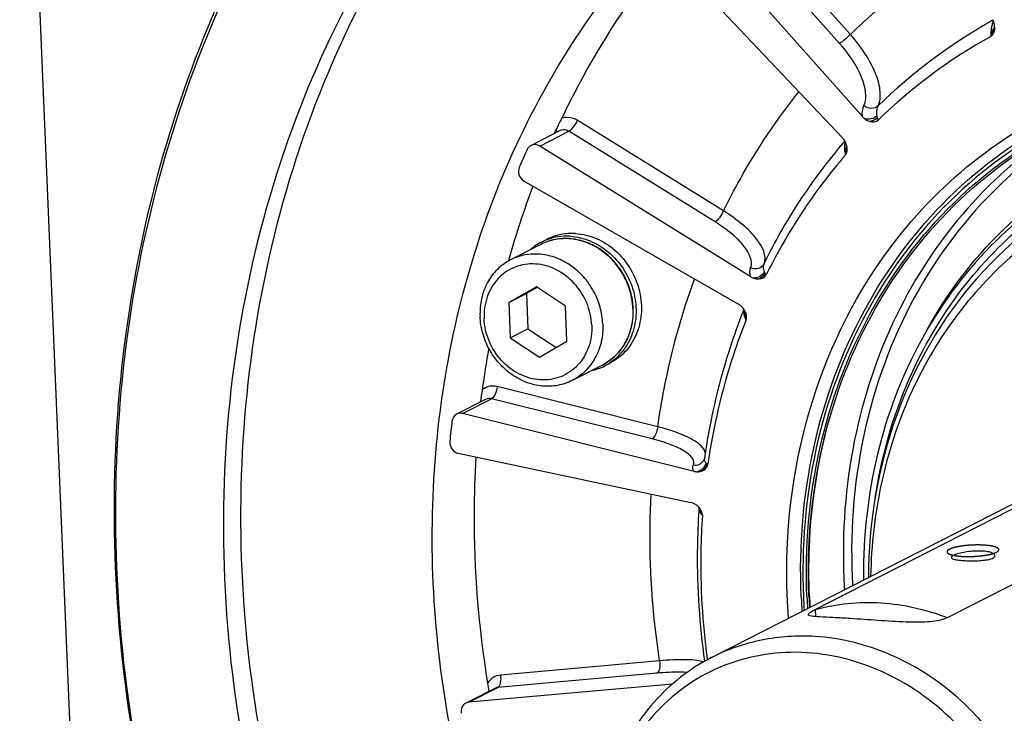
# Model space of a CAD drawing. Header units: millimetres. Extents: x 0 to 420, y 0 to 297.
# Tile 7 of 56: x 176 to 185, y 38 to 45. Entities that reach past the tile are written whole.
import ezdxf

# ---------------------------------------------------------------- set-up
doc = ezdxf.new("R2010")
doc.units = ezdxf.units.MM
doc.header["$LTSCALE"] = 23.1
doc.layers.add('COMPONENTS', color=7, linetype='CONTINUOUS')

msp = doc.modelspace()

# ---------------------------------------------------------------- linework, layer by layer
at = {"layer": 'COMPONENTS', "color": 7, "linetype": 'CONTINUOUS'}
for p, q in [((175.9111, 49.49438), (176.73564, 29.74592)), ((183.88359, 44.62874), (182.7547, 45.89803)), ((183.77909, 44.54356), (182.6502, 45.81284)), ((183.9994, 43.84103), (182.37193, 45.67089)), ((182.12723, 45.41105), (183.80746, 43.63723)), ((182.66596, 42.93569), (181.26212, 43.80553)), ((181.09665, 43.70622), (180.81838, 43.56427)), ((180.90276, 43.55863), (181.18103, 43.70058)), ((182.58487, 42.83074), (181.18103, 43.70058)), ((183.81581, 43.58728), (183.82303, 43.59573)), ((183.82303, 43.59573), (183.83135, 43.60541)), ((182.9266, 42.30463), (180.90276, 43.55863)), ((180.75276, 43.22137), (182.80895, 42.0401)), ((180.91863, 42.63639), (180.97007, 42.66263)), ((180.91223, 42.61405), (180.62279, 42.4664)), ((180.60634, 42.47137), (180.60227, 42.4568)), ((185.09612, 42.2859), (185.09441, 42.28395)), ((180.87032, 42.20792), (180.60561, 42.05593)), ((180.87903, 42.20211), (180.77426, 42.14196)), ((181.14913, 42.02216), (180.87032, 42.20792)), ((180.60561, 42.05593), (180.77426, 42.14196)), ((180.60561, 42.05593), (180.61971, 41.71819)), ((180.77426, 42.14196), (180.78836, 41.80422)), ((181.16323, 41.68442), (181.14913, 42.02216)), ((182.85953, 41.98758), (182.85735, 41.98208)), ((182.86129, 41.99203), (182.85953, 41.98758)), ((180.61971, 41.71819), (180.78836, 41.80422)), ((180.78836, 41.80422), (181.05846, 41.62426)), ((180.61971, 41.71819), (180.89852, 41.53243)), ((180.89852, 41.53243), (181.16323, 41.68442)), ((181.50296, 41.45601), (181.21351, 41.30836)), ((181.52481, 41.44807), (181.57624, 41.47431)), ((182.03501, 40.86426), (180.49364, 41.24951)), ((180.38259, 41.12701), (180.10432, 40.98506)), ((180.16148, 40.99102), (180.43975, 41.13296)), ((181.98112, 40.74771), (180.43975, 41.13296)), ((182.3836, 40.43562), (180.16148, 40.99102)), ((182.55143, 38.64879), (187.15977, 40.99954)), ((183.54688, 39.11109), (186.75121, 40.74564)), ((184.81508, 39.03228), (188.01941, 40.66684)), ((180.12088, 40.60935), (182.35175, 40.13626)), ((182.47868, 40.54772), (182.47856, 40.54744)), ((182.48231, 40.56037), (182.48231, 40.56042)), ((182.43034, 40.07199), (182.43033, 40.07174)), ((182.43046, 40.07583), (182.43034, 40.07198)), ((183.41147, 39.23447), (183.41113, 39.24229)), ((183.48586, 39.2337), (183.48538, 39.24569)), ((183.49098, 39.23405), (183.49048, 39.24578)), ((183.54688, 39.11109), (183.54979, 39.04151)), ((182.05248, 38.61722), (180.52446, 38.48017)), ((182.50868, 38.64324), (182.5108, 38.62749)), ((182.02696, 38.49838), (180.49894, 38.36133)), ((182.17547, 38.39471), (180.22067, 38.21938)), ((180.47014, 38.35308), (180.21806, 38.22449)), ((180.22067, 38.21938), (180.49894, 38.36133))]:
    msp.add_line(p, q, dxfattribs=at)
for points in [[(182.4823, 40.56035), (182.48187, 40.5578), (182.48088, 40.55372), (182.47963, 40.55), (182.47856, 40.54744)], [(182.42645, 40.0951), (182.42726, 40.09331), (182.4288, 40.08858), (182.42997, 40.08267), (182.43046, 40.07583)]]:
    msp.add_lwpolyline(points, dxfattribs=at)
for centre, radius, start, end in [((187.95786, 40.46987), 5.82202, 121.594491, 134.411271), ((187.78951, 40.2148), 5.2112, 119.427297, 134.296171), ((187.74985, 40.27599), 5.13842, 119.124153, 119.377281), ((185.48027, 44.66292), 0.24454, 161.508409, 165.845865), ((185.44905, 44.67338), 0.21161, 156.754906, 161.513084), ((185.08832, 44.68762), 0.18165, 17.87399, 27.43298), ((185.10494, 44.69293), 0.1642, 14.321215, 17.89073), ((187.71394, 40.14709), 5.10836, 119.085001, 134.22324), ((184.63194, 44.69719), 0.60325, 354.673897, 356.64766), ((185.60897, 44.63996), 0.37545, 173.360667, 176.648271), ((184.12914, 43.95644), 0.17364, 221.65578, 231.504491), ((188.53121, 40.28383), 8.22398, 155.371266, 155.629552), ((181.70056, 43.41524), 0.70976, 154.821529, 155.36734), ((183.67737, 43.51428), 0.179, 33.729664, 43.382977), ((183.688, 43.52122), 0.1663, 26.739083, 33.772569), ((183.69081, 43.5226), 0.16317, 19.732772, 26.7519), ((183.69846, 43.5253), 0.15506, 12.40674, 19.749467), ((188.24184, 40.10547), 8.20669, 155.372143, 156.675018), ((184.04072, 43.55322), 0.21407, 179.823096, 184.504822), ((184.07724, 43.55607), 0.25069, 184.498258, 188.728374), ((183.13912, 43.41224), 0.69839, 7.219471, 8.712084), ((188.86708, 40.15765), 8.57865, 159.41789, 164.353132), ((181.15609, 42.1716), 0.52194, 117.060816, 131.65933), ((181.15429, 42.17432), 0.5187, 110.672548, 117.021329), ((183.00964, 42.43858), 0.1576, 238.204336, 248.709731), ((181.11344, 41.96992), 0.68355, 2.390875, 2.647603), ((181.11927, 41.97332), 0.68085, 2.11866, 2.390846), ((188.51221, 39.74978), 6.07952, 158.457961, 159.193501), ((182.73068, 41.90155), 0.15899, 42.689519, 49.936476), ((182.72996, 41.90082), 0.16001, 32.027947, 42.707253), ((182.73395, 41.90338), 0.15527, 28.314137, 32.006802), ((182.23335, 41.66594), 0.68513, 20.847084, 22.10447), ((189.38973, 40.03436), 9.11609, 169.992941, 172.533569), ((181.28792, 41.91316), 0.52194, 282.394759, 296.991128), ((181.28907, 41.91011), 0.5187, 297.030707, 303.38043), ((189.22449, 39.84535), 9.22726, 173.325407, 174.530352), ((182.39573, 40.58498), 0.09092, 328.576103, 335.620345), ((182.52319, 40.55454), 0.0413, 171.88687, 178.982309), ((182.41763, 40.57166), 0.14023, 255.95602, 267.31045), ((182.3218, 39.99359), 0.14572, 55.541929, 67.003476), ((182.31996, 39.99072), 0.14912, 44.321043, 55.5762), ((189.17911, 39.60363), 6.765, 176.032183, 176.520708), ((182.31127, 39.98219), 0.1613, 40.309939, 44.332828), ((182.46863, 40.06908), 0.03839, 176.022957, 179.123817), ((182.16829, 39.81147), 0.35526, 37.175687, 39.02772), ((189.10367, 39.45491), 5.09414, 179.045571, 180.693748), ((189.06957, 39.45535), 5.06003, 178.747312, 179.044068), ((189.54675, 39.65349), 5.73081, 182.391644, 183.536091), ((189.55695, 39.66008), 5.66131, 182.391286, 183.243946), ((189.22155, 39.48505), 5.81549, 182.469603, 183.873642), ((189.20186, 39.47677), 5.7741, 182.391911, 183.714957), ((189.19252, 39.47282), 5.73075, 182.391644, 183.535909), ((189.19002, 39.47193), 5.70912, 182.391522, 183.445572), ((189.21877, 39.48506), 5.73329, 182.509299, 183.535935)]:
    msp.add_arc(centre, radius, start, end, dxfattribs=at)
for points, knots in [([(182.97757, 48.85721), (181.99485, 48.35594), (180.18078, 46.94105), (178.39458, 43.94306), (177.68544, 40.40773), (178.10689, 36.72182), (179.5982, 33.26717), (182.00461, 30.40092), (185.07729, 28.42646), (187.41932, 27.84551), (188.57203, 27.77388)], [0, 0, 0, 0, 0.1162657, 0.2358415, 0.3604477, 0.4895931, 0.6209801, 0.7514769, 0.8782793, 1, 1, 1, 1]), ([(188.74068, 27.8599), (187.59629, 27.93102), (185.27145, 28.50447), (182.21527, 30.45347), (179.81181, 33.28568), (178.30623, 36.70514), (177.85243, 40.36299), (178.5129, 43.88559), (180.23912, 46.89395), (182.01294, 48.33633), (182.97858, 48.85545)], [0, 0, 0, 0, 0.1216375, 0.2483216, 0.3787046, 0.5100382, 0.6392298, 0.763971, 0.8836947, 1, 1, 1, 1]), ([(179.07004, 32.55201), (178.39805, 33.59089), (177.32851, 35.8422), (176.77299, 38.89129), (176.83802, 41.31235), (177.23012, 43.62123), (177.9003, 45.26109), (178.49864, 46.23768)], [0, 0, 0, 0, 0.2579377, 0.5128391, 0.6381019, 0.7612341, 1, 1, 1, 1]), ([(178.52567, 46.22183), (177.92375, 45.24906), (177.24827, 43.61322), (176.85061, 41.30785), (176.78087, 38.88911), (177.33267, 35.84161), (178.40139, 33.59182), (179.07334, 32.55401)], [0, 0, 0, 0, 0.2387055, 0.361823, 0.4870837, 0.7420106, 1, 1, 1, 1]), ([(188.65825, 29.83423), (187.81536, 29.88661), (186.10589, 30.27484), (183.79892, 31.59174), (181.88465, 33.53093), (180.52283, 35.9257), (179.82534, 38.57539), (179.85548, 41.26002), (180.6176, 43.75034), (181.59809, 45.15851), (182.17613, 45.7482)], [0, 0, 0, 0, 0.1204207, 0.2453765, 0.3740134, 0.5043281, 0.6338225, 0.7602385, 0.8822552, 1, 1, 1, 1]), ([(182.11927, 45.41788), (182.02063, 45.29715), (181.63778, 44.79806), (181.31655, 44.25208), (181.11305, 43.82519)], [0, 0, 0, 0, 0.2479398, 1, 1, 1, 1]), ([(185.23416, 44.66191), (185.23853, 44.66428), (185.2536, 44.6739), (185.26561, 44.68945), (185.26888, 44.702)], [0, 0, 0, 0, 0.2768417, 1, 1, 1, 1]), ([(183.88359, 44.62874), (183.8658, 44.61057), (183.83213, 44.58082), (183.79655, 44.55246), (183.77909, 44.54356)], [0, 0, 0, 0, 0.5647042, 1, 1, 1, 1]), ([(184.15018, 43.94466), (184.16879, 43.98517), (184.17823, 44.09268), (184.12975, 44.26146), (184.03001, 44.44774), (183.93692, 44.56852), (183.88359, 44.62874)], [0, 0, 0, 0, 0.175117, 0.4036408, 0.6840616, 1, 1, 1, 1]), ([(185.23259, 44.64119), (185.23763, 44.64357), (185.25423, 44.65289), (185.26747, 44.67086), (185.26854, 44.68445)], [0, 0, 0, 0, 0.2903977, 1, 1, 1, 1]), ([(184.01347, 43.94607), (184.0502, 44.02619), (183.99384, 44.26929), (183.86701, 44.44468), (183.77909, 44.54356)], [0, 0, 0, 0, 0.3998123, 1, 1, 1, 1]), ([(182.66596, 42.93569), (182.71616, 43.03791), (182.92576, 43.43787), (183.17807, 43.81556), (183.38835, 44.07967)], [0, 0, 0, 0, 0.2522505, 1, 1, 1, 1]), ([(186.50323, 43.9877), (186.09716, 43.80462), (185.3323, 43.29785), (184.47434, 42.20538), (183.96386, 40.87282), (183.88032, 39.90883), (183.90057, 39.42387)], [0, 0, 0, 0, 0.2403656, 0.4851722, 0.738075, 1, 1, 1, 1]), ([(183.9994, 43.84103), (183.99847, 43.85086), (183.99678, 43.88628), (184.00277, 43.92274), (184.01347, 43.94607)], [0, 0, 0, 0, 0.2777533, 1, 1, 1, 1]), ([(184.15018, 43.94466), (184.13336, 43.92822), (184.08198, 43.91019), (184.03272, 43.92983), (184.01347, 43.94607)], [0, 0, 0, 0, 0.4828623, 1, 1, 1, 1]), ([(184.13976, 43.84754), (184.13855, 43.85666), (184.13577, 43.88923), (184.14037, 43.92322), (184.15018, 43.94466)], [0, 0, 0, 0, 0.280753, 1, 1, 1, 1]), ([(184.11104, 42.36275), (184.32979, 42.69369), (184.8501, 43.29858), (185.51332, 43.74353), (185.86451, 43.9154)], [0, 0, 0, 0, 0.5036281, 1, 1, 1, 1]), ([(181.26212, 43.80553), (181.25073, 43.81259), (181.20496, 43.83535), (181.14861, 43.83753), (181.11305, 43.82519)], [0, 0, 0, 0, 0.2625976, 1, 1, 1, 1]), ([(181.26212, 43.80553), (181.25134, 43.78242), (181.22758, 43.74519), (181.19801, 43.70924), (181.18103, 43.70058)], [0, 0, 0, 0, 0.5722687, 1, 1, 1, 1]), ([(183.41113, 39.24229), (183.39113, 39.72137), (183.46928, 40.67394), (183.9531, 41.99876), (184.77039, 43.10279), (185.50485, 43.63539), (185.89763, 43.83575)], [0, 0, 0, 0, 0.2614771, 0.5144267, 0.7595566, 1, 1, 1, 1]), ([(185.90721, 43.79852), (185.51664, 43.60037), (184.78595, 43.07261), (183.97251, 41.97645), (183.49074, 40.6596), (183.41289, 39.71233), (183.43279, 39.23579)], [0, 0, 0, 0, 0.2402814, 0.4853224, 0.7383234, 1, 1, 1, 1]), ([(183.46676, 39.23368), (183.44694, 39.70848), (183.52488, 40.65229), (184.00667, 41.96369), (184.81979, 43.05386), (185.54971, 43.57708), (185.93964, 43.77288)], [0, 0, 0, 0, 0.2616989, 0.5146926, 0.7597128, 1, 1, 1, 1]), ([(181.18103, 43.70058), (181.17453, 43.7046), (181.14847, 43.71721), (181.11558, 43.71587), (181.09665, 43.70621)], [0, 0, 0, 0, 0.2643847, 1, 1, 1, 1]), ([(183.48538, 39.24569), (183.46675, 39.71546), (183.54507, 40.64905), (184.02094, 41.94678), (184.82247, 43.02766), (185.54196, 43.54909), (185.92663, 43.74529)], [0, 0, 0, 0, 0.2616377, 0.5146299, 0.7596925, 1, 1, 1, 1]), ([(185.92907, 43.74705), (185.58861, 43.53126), (184.96013, 42.99231), (184.2705, 41.94459), (183.86603, 40.72183), (183.80265, 39.85191), (183.82092, 39.41434)], [0, 0, 0, 0, 0.2402848, 0.4858116, 0.7389331, 1, 1, 1, 1]), ([(180.90276, 43.55863), (180.89626, 43.56265), (180.8702, 43.57526), (180.83733, 43.57392), (180.8184, 43.56427)], [0, 0, 0, 0, 0.2643808, 1, 1, 1, 1]), ([(183.05513, 42.4286), (183.10686, 42.53343), (183.32401, 42.94209), (183.59133, 43.32428), (183.81581, 43.58728)], [0, 0, 0, 0, 0.2526574, 1, 1, 1, 1]), ([(183.83633, 43.47366), (183.76176, 43.3872), (183.47227, 43.02882), (183.22926, 42.63322), (183.0756, 42.3228)], [0, 0, 0, 0, 0.2479166, 1, 1, 1, 1]), ([(183.83197, 43.50001), (183.83553, 43.50372), (183.84744, 43.51832), (183.85315, 43.53852), (183.85124, 43.55211)], [0, 0, 0, 0, 0.2727878, 1, 1, 1, 1]), ([(184.62136, 41.79833), (184.81453, 42.14625), (185.29664, 42.7862), (185.94781, 43.25514), (186.29585, 43.43268)], [0, 0, 0, 0, 0.5045935, 1, 1, 1, 1]), ([(185.05968, 42.31555), (185.2666, 42.56348), (185.74164, 43.00838), (186.31461, 43.31781), (186.61347, 43.43276)], [0, 0, 0, 0, 0.5021199, 1, 1, 1, 1]), ([(180.70585, 43.35488), (180.69602, 43.33208), (180.69583, 43.27656), (180.7307, 43.23405), (180.75276, 43.22137)], [0, 0, 0, 0, 0.4938419, 1, 1, 1, 1]), ([(186.22612, 43.32975), (185.89861, 43.16269), (185.28382, 42.726), (184.57897, 41.82844), (184.1295, 40.7481), (184.01944, 39.96359), (184.01075, 39.56597)], [0, 0, 0, 0, 0.2411373, 0.4865239, 0.7391503, 1, 1, 1, 1]), ([(186.20583, 43.15101), (185.99681, 43.0444), (185.59674, 42.78948), (185.25226, 42.46353), (185.09612, 42.2859)], [0, 0, 0, 0, 0.4980249, 1, 1, 1, 1]), ([(182.66596, 42.93569), (182.65518, 42.91258), (182.63142, 42.87535), (182.60185, 42.8394), (182.58487, 42.83074)], [0, 0, 0, 0, 0.5722687, 1, 1, 1, 1]), ([(183.05513, 42.4286), (183.08621, 42.50382), (183.00148, 42.66402), (182.84733, 42.81111), (182.7309, 42.89525), (182.66596, 42.93569)], [0, 0, 0, 0, 0.3662971, 0.6557178, 1, 1, 1, 1]), ([(182.9261, 42.38848), (182.95321, 42.45416), (182.87878, 42.59403), (182.74374, 42.72216), (182.64174, 42.79549), (182.58487, 42.83074)], [0, 0, 0, 0, 0.3659312, 0.6554411, 1, 1, 1, 1]), ([(181.246, 42.71878), (181.19837, 42.72174), (181.10263, 42.71556), (181.01193, 42.68399), (180.97007, 42.66264)], [0, 0, 0, 0, 0.5038831, 1, 1, 1, 1]), ([(181.246, 42.71878), (181.31405, 42.71455), (181.45229, 42.68026), (181.63366, 42.56372), (181.77569, 42.39453), (181.86374, 42.19063), (181.88857, 41.97304), (181.84688, 41.76445), (181.75781, 41.61551), (181.66084, 41.52447), (181.60526, 41.48911), (181.57624, 41.47431)], [0, 0, 0, 0, 0.1216589, 0.2483958, 0.3788258, 0.5101455, 0.639225, 0.7637676, 0.8832825, 0.9418668, 1, 1, 1, 1]), ([(181.79953, 42.00172), (181.79725, 42.05619), (181.77948, 42.16559), (181.71652, 42.31921), (181.62098, 42.45479), (181.49871, 42.56367), (181.35714, 42.63882), (181.20496, 42.6749), (181.05215, 42.66893), (180.95625, 42.6365), (180.91223, 42.61405)], [0, 0, 0, 0, 0.128905, 0.2592721, 0.3894129, 0.5176818, 0.6428781, 0.7645535, 0.8831644, 1, 1, 1, 1]), ([(181.79627, 42.0015), (181.79375, 42.05598), (181.77553, 42.16538), (181.71208, 42.31895), (181.61627, 42.45444), (181.49405, 42.56315), (181.35299, 42.63807), (181.20185, 42.67403), (181.05052, 42.66824), (180.9557, 42.63622), (180.91223, 42.61405)], [0, 0, 0, 0, 0.1294234, 0.2604293, 0.3911671, 0.5198333, 0.645087, 0.7663911, 0.8842164, 1, 1, 1, 1]), ([(181.19457, 42.69254), (181.15652, 42.69491), (181.08027, 42.69193), (181.00633, 42.67288), (180.97118, 42.65962)], [0, 0, 0, 0, 0.5036497, 1, 1, 1, 1]), ([(181.19457, 42.69254), (181.26008, 42.68847), (181.3931, 42.65642), (181.56939, 42.54753), (181.71036, 42.38862), (181.80243, 42.19543), (181.83678, 41.9866), (181.80934, 41.78223), (181.72187, 41.60287), (181.62713, 41.51168), (181.57445, 41.47698)], [0, 0, 0, 0, 0.1212859, 0.2474707, 0.3773647, 0.5084478, 0.637794, 0.7630734, 0.8834367, 1, 1, 1, 1]), ([(181.50696, 41.85079), (181.50468, 41.90539), (181.48686, 42.01511), (181.4238, 42.16925), (181.32815, 42.30535), (181.20589, 42.41464), (181.06461, 42.49005), (180.91314, 42.52634), (180.76142, 42.52069), (180.66636, 42.48862), (180.62279, 42.4664)], [0, 0, 0, 0, 0.1293716, 0.2603584, 0.3911045, 0.5197938, 0.6450723, 0.7663924, 0.8842217, 1, 1, 1, 1]), ([(180.62279, 42.4664), (180.57645, 42.44276), (180.48977, 42.3799), (180.39332, 42.24956), (180.3362, 42.0931), (180.32698, 41.98058), (180.32934, 41.92397)], [0, 0, 0, 0, 0.2402795, 0.4853318, 0.7383316, 1, 1, 1, 1]), ([(181.40076, 41.83809), (181.39769, 41.91151), (181.36414, 42.05886), (181.24397, 42.24769), (181.06982, 42.38192), (180.86526, 42.44026), (180.66047, 42.41037), (180.49046, 42.29441), (180.38407, 42.11387), (180.36513, 41.973), (180.36808, 41.90226)], [0, 0, 0, 0, 0.1316116, 0.2642181, 0.393514, 0.5169195, 0.6352018, 0.752369, 0.8731796, 1, 1, 1, 1]), ([(185.45708, 42.52341), (185.24453, 42.34038), (184.85647, 41.91944), (184.42349, 41.16842), (184.15082, 40.32427), (184.08367, 39.72889), (184.07819, 39.42783)], [0, 0, 0, 0, 0.2414868, 0.4879892, 0.7407667, 1, 1, 1, 1]), ([(182.9266, 42.30463), (182.92416, 42.31216), (182.91702, 42.33942), (182.91833, 42.36967), (182.9261, 42.38848)], [0, 0, 0, 0, 0.2801159, 1, 1, 1, 1]), ([(183.05512, 42.4286), (183.04468, 42.40744), (183.00222, 42.37273), (182.94881, 42.37807), (182.9261, 42.38848)], [0, 0, 0, 0, 0.4857133, 1, 1, 1, 1]), ([(183.05833, 42.35145), (183.05569, 42.35838), (183.04786, 42.38312), (183.04801, 42.41136), (183.05513, 42.4286)], [0, 0, 0, 0, 0.2844768, 1, 1, 1, 1]), ([(183.2896, 39.02612), (183.24536, 39.61693), (183.33175, 40.79623), (183.79749, 41.88841), (184.11104, 42.36275)], [0, 0, 0, 0, 0.5102704, 1, 1, 1, 1]), ([(182.03501, 40.86426), (182.05232, 40.98615), (182.13304, 41.46698), (182.26301, 41.93967), (182.38769, 42.28206)], [0, 0, 0, 0, 0.2525544, 1, 1, 1, 1]), ([(185.09441, 42.28395), (184.76125, 41.90442), (184.23099, 40.9861), (184.05948, 39.94507), (184.05706, 39.4175)], [0, 0, 0, 0, 0.4890782, 1, 1, 1, 1]), ([(184.1219, 40.18126), (184.18144, 40.57534), (184.39691, 41.34007), (184.81247, 42.01935), (185.05968, 42.31555)], [0, 0, 0, 0, 0.5081226, 1, 1, 1, 1]), ([(181.50296, 41.45601), (181.54964, 41.47983), (181.63689, 41.54294), (181.73415, 41.67347), (181.79198, 41.82974), (181.80174, 41.94206), (181.79965, 41.99849)], [0, 0, 0, 0, 0.2415352, 0.4871727, 0.7397438, 1, 1, 1, 1]), ([(181.7964, 41.99844), (181.79876, 41.94183), (181.78954, 41.82931), (181.73243, 41.67285), (181.63597, 41.54251), (181.5493, 41.47965), (181.50296, 41.45601)], [0, 0, 0, 0, 0.2616665, 0.5146681, 0.7597202, 1, 1, 1, 1]), ([(181.21351, 41.30836), (181.16995, 41.28614), (181.07488, 41.25407), (180.92316, 41.24842), (180.77169, 41.28471), (180.63041, 41.36012), (180.50815, 41.46941), (180.4125, 41.60551), (180.34944, 41.75965), (180.33162, 41.86937), (180.32934, 41.92397)], [0, 0, 0, 0, 0.1157783, 0.2336076, 0.3549277, 0.4802062, 0.6088955, 0.7396416, 0.8706284, 1, 1, 1, 1]), ([(181.40076, 41.83809), (181.40371, 41.76734), (181.38477, 41.62648), (181.27838, 41.44593), (181.10837, 41.32998), (180.90359, 41.30009), (180.69903, 41.35843), (180.52487, 41.49266), (180.4047, 41.68149), (180.37115, 41.82884), (180.36808, 41.90226)], [0, 0, 0, 0, 0.1268204, 0.247631, 0.3647982, 0.4830805, 0.606486, 0.7357819, 0.8683884, 1, 1, 1, 1]), ([(182.82916, 41.9093), (182.78822, 41.80157), (182.63543, 41.36249), (182.53213, 40.90639), (182.48231, 40.56042)], [0, 0, 0, 0, 0.2479686, 1, 1, 1, 1]), ([(182.88267, 41.88899), (182.83902, 41.77897), (182.676, 41.32899), (182.56701, 40.8597), (182.51532, 40.50333)], [0, 0, 0, 0, 0.2473809, 1, 1, 1, 1]), ([(181.50696, 41.85079), (181.50932, 41.79418), (181.5001, 41.68166), (181.44298, 41.5252), (181.34653, 41.39486), (181.25986, 41.33201), (181.21351, 41.30836)], [0, 0, 0, 0, 0.2616684, 0.5146682, 0.7597205, 1, 1, 1, 1]), ([(180.49364, 41.24951), (180.48113, 41.25264), (180.43181, 41.25982), (180.3793, 41.24236), (180.35093, 41.21896)], [0, 0, 0, 0, 0.2595014, 1, 1, 1, 1]), ([(180.49364, 41.24951), (180.49052, 41.22425), (180.47876, 41.18325), (180.4559, 41.1412), (180.43975, 41.13296)], [0, 0, 0, 0, 0.583971, 1, 1, 1, 1]), ([(183.49048, 39.24578), (183.48413, 39.3978), (183.48289, 39.99666), (183.57929, 40.59635), (183.70761, 41.02408)], [0, 0, 0, 0, 0.254134, 1, 1, 1, 1]), ([(182.03501, 40.86426), (182.03189, 40.839), (182.02013, 40.798), (181.99727, 40.75595), (181.98112, 40.74771)], [0, 0, 0, 0, 0.583971, 1, 1, 1, 1]), ([(182.49083, 40.6138), (182.48612, 40.63917), (182.44412, 40.69409), (182.29368, 40.78909), (182.14547, 40.83636), (182.03501, 40.86426)], [0, 0, 0, 0, 0.144658, 0.3611486, 1, 1, 1, 1]), ([(182.3758, 40.49377), (182.38017, 40.50339), (182.38399, 40.52674), (182.36909, 40.56222), (182.3382, 40.59614), (182.27063, 40.64545), (182.15001, 40.69995), (182.04217, 40.73245), (181.98112, 40.74771)], [0, 0, 0, 0, 0.0627132, 0.1323324, 0.2206164, 0.3323868, 0.6265903, 1, 1, 1, 1]), ([(180.03924, 40.72488), (180.03682, 40.69953), (180.05124, 40.6465), (180.09662, 40.61449), (180.12088, 40.60935)], [0, 0, 0, 0, 0.5065913, 1, 1, 1, 1]), ([(180.28918, 40.57359), (180.27826, 40.39401), (180.25493, 39.66865), (180.31402, 38.94088), (180.40209, 38.40239)], [0, 0, 0, 0, 0.2479687, 1, 1, 1, 1]), ([(182.49575, 40.51917), (182.49352, 40.52211), (182.48621, 40.53282), (182.48173, 40.54595), (182.4819, 40.55527)], [0, 0, 0, 0, 0.2835578, 1, 1, 1, 1]), ([(182.3836, 40.43562), (182.38046, 40.44038), (182.37054, 40.45778), (182.36986, 40.4807), (182.3758, 40.49377)], [0, 0, 0, 0, 0.2842867, 1, 1, 1, 1]), ([(182.47332, 40.53757), (182.46374, 40.5219), (182.43371, 40.49574), (182.39444, 40.49098), (182.3758, 40.49377)], [0, 0, 0, 0, 0.493466, 1, 1, 1, 1]), ([(182.49576, 40.51917), (182.49282, 40.49824), (182.47223, 40.45733), (182.43212, 40.43565), (182.41105, 40.43158)], [0, 0, 0, 0, 0.4961632, 1, 1, 1, 1]), ([(182.46347, 40.44121), (182.48211, 40.4496), (182.50589, 40.46919), (182.51427, 40.49613), (182.51532, 40.50333)], [0, 0, 0, 0, 0.7372358, 1, 1, 1, 1]), ([(182.50302, 40.51182), (182.50166, 40.51286), (182.49907, 40.51516), (182.49681, 40.51779), (182.49575, 40.51917)], [0, 0, 0, 0, 0.4958069, 1, 1, 1, 1]), ([(182.05248, 38.61722), (182.03209, 38.75033), (181.96444, 39.28048), (181.95055, 39.81761), (181.97194, 40.21675)], [0, 0, 0, 0, 0.2520099, 1, 1, 1, 1]), ([(182.43024, 40.06966), (182.4301, 40.06069), (182.43468, 40.04806), (182.44202, 40.03795), (182.44427, 40.03517)], [0, 0, 0, 0, 0.7149962, 1, 1, 1, 1]), ([(182.42659, 40.01418), (182.41953, 39.89814), (182.40313, 39.43037), (182.43464, 38.96103), (182.4839, 38.61279)], [0, 0, 0, 0, 0.2484312, 1, 1, 1, 1]), ([(182.4631, 40.0124), (182.45536, 39.89929), (182.43592, 39.44253), (182.46321, 38.98391), (182.50868, 38.64324)], [0, 0, 0, 0, 0.248057, 1, 1, 1, 1]), ([(184.87229, 39.62792), (184.867, 39.62523), (184.85893, 39.62097), (184.85248, 39.61243), (184.85263, 39.60901)], [0, 0, 0, 0, 0.6339339, 1, 1, 1, 1]), ([(184.85263, 39.60901), (184.85287, 39.60331), (184.87202, 39.59247), (184.90433, 39.5868), (184.95671, 39.58027), (185.04166, 39.57651), (185.12931, 39.57774), (185.20774, 39.58878), (185.24021, 39.59789), (185.25275, 39.60428)], [0, 0, 0, 0, 0.0417889, 0.1290631, 0.2592622, 0.4191068, 0.7560808, 0.8969366, 1, 1, 1, 1]), ([(185.27226, 39.62653), (185.27196, 39.63369), (185.26115, 39.64431), (185.24386, 39.6528), (185.21455, 39.6627), (185.16821, 39.67004), (185.10488, 39.67242), (185.037, 39.66815), (184.97199, 39.65854), (184.9171, 39.64549), (184.88499, 39.63441), (184.87229, 39.62792)], [0, 0, 0, 0, 0.0514122, 0.0915265, 0.1420269, 0.2709077, 0.4272251, 0.5954394, 0.7579964, 0.897726, 1, 1, 1, 1]), ([(185.25275, 39.60428), (185.25574, 39.60581), (185.26427, 39.61058), (185.27255, 39.61979), (185.27226, 39.62653)], [0, 0, 0, 0, 0.332656, 1, 1, 1, 1]), ([(183.54688, 39.11109), (183.75058, 39.16603), (184.18627, 39.20765), (184.61172, 39.11059), (184.81508, 39.03228)], [0, 0, 0, 0, 0.4919033, 1, 1, 1, 1]), ([(183.48079, 39.06167), (183.48066, 39.06496), (183.48581, 39.07327), (183.50754, 39.09043), (183.52976, 39.10235), (183.54688, 39.11109)], [0, 0, 0, 0, 0.117197, 0.3157085, 1, 1, 1, 1]), ([(183.8816, 39.02287), (183.82659, 39.02629), (183.72897, 39.0319), (183.60511, 39.03694), (183.52766, 39.04324), (183.49122, 39.04952), (183.48094, 39.05788), (183.48079, 39.06167)], [0, 0, 0, 0, 0.4065281, 0.720018, 0.9186147, 0.9719973, 1, 1, 1, 1]), ([(184.81508, 39.03228), (184.76541, 39.00694), (184.62941, 38.98528), (184.40657, 38.98659), (184.14931, 39.00431), (183.97054, 39.01734), (183.8816, 39.02287)], [0, 0, 0, 0, 0.1780782, 0.4271892, 0.7153823, 1, 1, 1, 1]), ([(183.5443, 38.85081), (183.37291, 38.86146), (183.0284, 38.83924), (182.70203, 38.72561), (182.55142, 38.64878)], [0, 0, 0, 0, 0.5038809, 1, 1, 1, 1]), ([(184.73257, 34.37297), (184.94128, 34.47944), (185.32656, 34.77996), (185.7059, 35.41671), (185.8565, 36.16757), (185.76697, 36.95041), (185.45023, 37.68412), (184.93913, 38.29287), (184.28654, 38.71222), (183.78912, 38.8356), (183.5443, 38.85081)], [0, 0, 0, 0, 0.1162659, 0.2358421, 0.3604486, 0.4895942, 0.6209812, 0.7514779, 0.8782797, 1, 1, 1, 1]), ([(183.46468, 38.69522), (183.20051, 38.71163), (182.65923, 38.63283), (181.97895, 38.16839), (181.55224, 37.44386), (181.43603, 36.5828), (181.63487, 35.71241), (182.11687, 34.9546), (182.81366, 34.41683), (183.37506, 34.25763), (183.65067, 34.2405)], [0, 0, 0, 0, 0.1182818, 0.2354491, 0.3562593, 0.4830806, 0.6146931, 0.7472991, 0.8765951, 1, 1, 1, 1]), ([(183.65067, 34.2405), (183.91484, 34.22409), (184.45611, 34.30289), (185.13639, 34.76733), (185.5631, 35.49186), (185.67932, 36.35292), (185.48047, 37.22331), (184.99847, 37.98113), (184.30169, 38.51889), (183.74029, 38.67809), (183.46468, 38.69522)], [0, 0, 0, 0, 0.1182818, 0.2354491, 0.3562593, 0.4830806, 0.6146931, 0.7472991, 0.8765951, 1, 1, 1, 1]), ([(182.55142, 38.64878), (182.34271, 38.54231), (181.95743, 38.24179), (181.57809, 37.60504), (181.42749, 36.85418), (181.51702, 36.07134), (181.83377, 35.33763), (182.34486, 34.72888), (182.99746, 34.30953), (183.49487, 34.18615), (183.73969, 34.17094)], [0, 0, 0, 0, 0.1162659, 0.2358421, 0.3604485, 0.4895942, 0.6209812, 0.7514779, 0.8782797, 1, 1, 1, 1]), ([(182.05248, 38.61722), (182.0567, 38.59253), (182.05775, 38.55214), (182.0419, 38.506), (182.02696, 38.49838)], [0, 0, 0, 0, 0.598824, 1, 1, 1, 1]), ([(182.47226, 38.60591), (182.45206, 38.61381), (182.39919, 38.62345), (182.25894, 38.63191), (182.13966, 38.6248), (182.05248, 38.61722)], [0, 0, 0, 0, 0.1542325, 0.3777788, 1, 1, 1, 1]), ([(180.52446, 38.48017), (180.49981, 38.47796), (180.45048, 38.4616), (180.41487, 38.42387), (180.40209, 38.40239)], [0, 0, 0, 0, 0.4975557, 1, 1, 1, 1]), ([(180.52446, 38.48017), (180.52868, 38.45549), (180.52973, 38.41509), (180.51388, 38.36895), (180.49894, 38.36133)], [0, 0, 0, 0, 0.598824, 1, 1, 1, 1]), ([(182.31545, 38.50493), (182.29624, 38.50667), (182.20001, 38.51122), (182.10362, 38.50525), (182.02696, 38.49838)], [0, 0, 0, 0, 0.2004058, 1, 1, 1, 1]), ([(180.19176, 38.21107), (180.17565, 38.20285), (180.14814, 38.17252), (180.14489, 38.13256), (180.14828, 38.11343)], [0, 0, 0, 0, 0.4820682, 1, 1, 1, 1])]:
    msp.add_open_spline(points, degree=3, knots=knots, dxfattribs=at)
for points in [[(185.24316, 44.72272), (185.23989, 44.7098), (185.23759, 44.69661), (185.23604, 44.68337)], [(185.26858, 44.68484), (185.26977, 44.7011), (185.26807, 44.71775), (185.26404, 44.73355)], [(185.23073, 44.61129), (185.25484, 44.62467), (185.26655, 44.65734), (185.26858, 44.68484)], [(185.23259, 44.64119), (185.23166, 44.63125), (185.23112, 44.62127), (185.23073, 44.61129)], [(184.13977, 43.84754), (184.11091, 43.819), (184.05983, 43.80857), (184.02105, 43.82054)], [(184.14336, 43.83067), (184.14171, 43.83617), (184.14052, 43.84184), (184.13976, 43.84754)], [(181.11305, 43.82519), (181.09568, 43.78875), (181.07541, 43.75373), (181.05824, 43.7172)], [(184.02105, 43.82054), (184.03598, 43.80868), (184.05351, 43.79932), (184.07192, 43.79439)], [(184.07192, 43.79439), (184.09778, 43.78745), (184.13189, 43.78923), (184.15108, 43.80789)], [(184.14337, 43.83067), (184.12522, 43.81107), (184.09837, 43.79821), (184.07194, 43.79438)], [(184.15108, 43.80789), (184.1482, 43.81537), (184.14567, 43.82299), (184.14336, 43.83067)], [(181.05539, 43.71107), (181.06066, 43.70536), (181.06557, 43.69895), (181.06832, 43.69168)], [(180.8184, 43.56427), (180.80252, 43.55618), (180.78911, 43.5416), (180.78168, 43.52539)], [(183.83367, 43.60123), (183.82876, 43.58605), (183.82673, 43.56983), (183.82666, 43.55388)], [(183.82945, 43.51802), (183.84047, 43.5306), (183.84828, 43.54768), (183.84857, 43.56439)], [(183.83197, 43.50001), (183.83309, 43.49118), (183.83462, 43.4824), (183.83633, 43.47366)], [(183.83633, 43.47366), (183.85506, 43.49537), (183.85604, 43.5306), (183.8499, 43.55861)], [(183.05833, 42.35145), (183.04058, 42.31501), (182.99288, 42.28942), (182.95242, 42.29173)], [(183.0645, 42.33894), (183.05357, 42.31448), (183.03134, 42.29367), (183.00674, 42.28304)], [(183.0645, 42.33894), (183.06203, 42.34288), (183.05998, 42.3471), (183.05833, 42.35145)], [(183.0756, 42.3228), (183.07163, 42.32799), (183.06796, 42.33341), (183.0645, 42.33894)], [(182.95242, 42.29173), (182.9695, 42.28509), (182.98844, 42.28174), (183.00672, 42.28304)], [(183.00672, 42.28304), (183.03317, 42.28493), (183.06384, 42.29905), (183.0756, 42.3228)], [(182.83301, 42.02323), (182.82551, 42.02953), (182.81745, 42.03522), (182.80895, 42.0401)], [(182.86149, 41.99166), (182.85889, 41.98281), (182.85798, 41.97337), (182.85846, 41.96415)], [(182.85846, 41.96415), (182.85869, 41.95983), (182.85921, 41.95552), (182.85998, 41.95125)], [(182.86812, 41.92376), (182.87522, 41.94136), (182.8764, 41.96276), (182.87008, 41.98066)], [(182.88267, 41.88899), (182.89359, 41.91652), (182.88469, 41.95095), (182.87064, 41.97703)], [(182.87362, 41.90977), (182.88132, 41.92716), (182.88283, 41.94912), (182.87578, 41.96679)], [(182.85998, 41.95125), (182.86166, 41.94184), (182.86453, 41.93262), (182.86812, 41.92376)], [(182.87362, 41.90977), (182.87631, 41.90271), (182.87941, 41.8958), (182.88267, 41.88899)], [(180.35093, 41.21896), (180.34573, 41.17932), (180.33641, 41.1403), (180.331, 41.10069)], [(180.43975, 41.13296), (180.42117, 41.13761), (180.39966, 41.1357), (180.38259, 41.127)], [(180.10426, 40.98502), (180.08034, 40.9728), (180.06289, 40.94452), (180.05977, 40.91784)], [(180.16148, 40.99102), (180.14288, 40.99567), (180.12134, 40.99375), (180.10426, 40.98502)], [(182.50302, 40.51182), (182.49993, 40.48503), (182.48458, 40.45804), (182.46349, 40.44122)], [(182.51532, 40.50333), (182.51106, 40.50591), (182.50697, 40.50879), (182.50302, 40.51182)], [(182.41105, 40.43158), (182.4288, 40.43076), (182.44727, 40.43392), (182.46347, 40.44121)], [(182.37873, 40.12773), (182.37004, 40.1314), (182.36098, 40.1343), (182.35175, 40.13626)], [(182.44427, 40.03517), (182.44578, 40.05595), (182.43959, 40.07858), (182.42715, 40.09529)], [(182.45135, 40.02613), (182.45338, 40.04701), (182.44719, 40.07023), (182.43416, 40.08668)], [(182.4631, 40.0124), (182.4649, 40.03886), (182.45141, 40.06631), (182.43427, 40.08654)], [(182.45135, 40.02613), (182.45499, 40.02134), (182.45899, 40.01681), (182.4631, 40.01241)], [(180.40209, 38.40239), (180.40639, 38.37614), (180.40865, 38.34958), (180.4114, 38.32312)], [(180.49894, 38.36133), (180.48899, 38.36044), (180.47904, 38.3576), (180.47014, 38.35307)], [(180.22067, 38.21938), (180.21068, 38.21849), (180.20069, 38.21563), (180.19176, 38.21107)]]:
    msp.add_open_spline(points, degree=3, dxfattribs=at)
at = {"layer": 'COMPONENTS', "color": 2, "linetype": 'CONTINUOUS'}
for points in [[(185.28657, 39.65975), (185.28792, 39.66065), (185.29061, 39.66243), (185.29398, 39.66466), (185.29667, 39.66645), (185.29835, 39.66756), (185.2997, 39.66846), (185.30071, 39.66913), (185.30155, 39.66968), (185.30215, 39.67007), (185.30247, 39.6703), (185.30277, 39.67046), (185.30283, 39.67064), (185.30299, 39.67086), (185.30323, 39.67126), (185.3036, 39.67182), (185.30403, 39.6725), (185.3046, 39.6734), (185.30532, 39.67453), (185.30619, 39.67589), (185.30705, 39.67724), (185.30778, 39.67837), (185.30835, 39.67927), (185.30879, 39.67995), (185.30914, 39.68051), (185.3094, 39.68091), (185.30953, 39.68114), (185.30969, 39.68131), (185.3096, 39.68147), (185.30956, 39.68169), (185.30946, 39.68207), (185.30933, 39.68262), (185.30916, 39.68328), (185.30895, 39.68416), (185.30868, 39.68526), (185.30836, 39.68658), (185.30803, 39.6879), (185.30776, 39.689), (185.30755, 39.68988), (185.30739, 39.69054), (185.30725, 39.69109), (185.30716, 39.69148), (185.30709, 39.69169), (185.30711, 39.69186), (185.30686, 39.69202), (185.30662, 39.69223), (185.30616, 39.69259), (185.30553, 39.69311), (185.30476, 39.69374), (185.30373, 39.69458), (185.30245, 39.69562), (185.30092, 39.69688), (185.29938, 39.69813), (185.2981, 39.69918), (185.29708, 39.70001), (185.29631, 39.70064), (185.29567, 39.70116), (185.29523, 39.70153), (185.29495, 39.70174), (185.29481, 39.7019), (185.29443, 39.70203), (185.29401, 39.70222), (185.29323, 39.70254), (185.29214, 39.70299), (185.29082, 39.70354), (185.28906, 39.70427), (185.28686, 39.70519), (185.28423, 39.70629), (185.28159, 39.70738), (185.27939, 39.7083), (185.27763, 39.70903), (185.27632, 39.70958), (185.27521, 39.71004), (185.27445, 39.71036), (185.274, 39.71054), (185.27371, 39.71068), (185.27321, 39.71079), (185.27262, 39.71095), (185.27154, 39.71122), (185.27002, 39.7116), (185.2682, 39.71206), (185.26576, 39.71268), (185.26272, 39.71345), (185.25906, 39.71437), (185.25541, 39.71529), (185.25236, 39.71606), (185.24993, 39.71667), (185.2481, 39.71714), (185.24657, 39.71752), (185.24552, 39.71779), (185.24489, 39.71794), (185.24448, 39.71807), (185.24387, 39.71814), (185.24313, 39.71827), (185.2418, 39.71847), (185.23992, 39.71877), (185.23765, 39.71913), (185.23463, 39.7196), (185.23085, 39.72019), (185.22632, 39.72091), (185.22179, 39.72162), (185.21801, 39.72221), (185.21499, 39.72268), (185.21273, 39.72304), (185.21083, 39.72334), (185.20952, 39.72355), (185.20875, 39.72366), (185.20822, 39.72376), (185.20752, 39.72381), (185.20664, 39.72389), (185.20508, 39.72403), (185.20286, 39.72423), (185.20019, 39.72447), (185.19663, 39.72479), (185.19219, 39.72519), (185.18507, 39.72583), (185.17796, 39.72648), (185.17173, 39.72703), (185.16863, 39.72732), (185.16684, 39.72747), (185.16554, 39.72761), (185.16407, 39.72764), (185.16216, 39.72772), (185.1588, 39.72784), (185.15401, 39.72802), (185.14826, 39.72824), (185.1406, 39.72852), (185.13293, 39.72881), (185.12622, 39.72905), (185.12287, 39.72918), (185.12095, 39.72925), (185.11954, 39.72932), (185.118, 39.72929), (185.116, 39.72928), (185.11248, 39.72924), (185.10745, 39.7292), (185.10142, 39.72915), (185.09338, 39.72909), (185.08533, 39.72901), (185.0783, 39.72897), (185.07427, 39.72892), (185.07127, 39.72894), (185.06821, 39.72873), (185.06416, 39.72854), (185.05706, 39.72817), (185.04692, 39.72765), (185.03678, 39.72712), (185.02967, 39.72677), (185.02562, 39.72655), (185.02257, 39.72644), (185.01958, 39.7261), (185.01556, 39.72573), (185.00856, 39.72505), (185.00054, 39.72429), (184.99253, 39.72352), (184.98652, 39.72295), (184.98152, 39.72247), (184.978, 39.72214), (184.97602, 39.72194), (184.97447, 39.72181), (184.97314, 39.72159), (184.97129, 39.72134), (184.9681, 39.72087), (184.96352, 39.72021), (184.95802, 39.71941), (184.95253, 39.71861), (184.94704, 39.71782), (184.94246, 39.71716), (184.93879, 39.71663), (184.93605, 39.71623), (184.93375, 39.7159), (184.93194, 39.71563), (184.93051, 39.71545), (184.92935, 39.71518), (184.9277, 39.71485), (184.92568, 39.71444), (184.92324, 39.71394), (184.91999, 39.71328), (184.91592, 39.71245), (184.91105, 39.71146), (184.90617, 39.71046), (184.90211, 39.70963), (184.89885, 39.70897), (184.89641, 39.70848), (184.89439, 39.70806), (184.89296, 39.70777), (184.89216, 39.7076), (184.89151, 39.70749), (184.89104, 39.70734), (184.89035, 39.70715), (184.88916, 39.70681), (184.88746, 39.70633), (184.88543, 39.70575), (184.88271, 39.70498), (184.87932, 39.70402), (184.87524, 39.70287), (184.87117, 39.70171), (184.86777, 39.70075), (184.86506, 39.69998), (184.86302, 39.6994), (184.86132, 39.69892), (184.86013, 39.69859), (184.85946, 39.69839), (184.85891, 39.69825), (184.85856, 39.69809), (184.85802, 39.69787), (184.8571, 39.69749), (184.85578, 39.69696), (184.8542, 39.69631), (184.85209, 39.69545), (184.84946, 39.69437), (184.84524, 39.69264), (184.83997, 39.69049), (184.83575, 39.68876), (184.83364, 39.6879)], [(184.83364, 39.6879), (184.83229, 39.68701), (184.8296, 39.68522), (184.82623, 39.68299), (184.82354, 39.6812), (184.82186, 39.68009), (184.82051, 39.6792), (184.8195, 39.67853), (184.81866, 39.67797), (184.81806, 39.67758), (184.81774, 39.67735), (184.81744, 39.67719), (184.81738, 39.67702), (184.81722, 39.67679), (184.81698, 39.6764), (184.81661, 39.67583), (184.81618, 39.67516), (184.81561, 39.67425), (184.81489, 39.67312), (184.81402, 39.67177), (184.81316, 39.67041), (184.81244, 39.66928), (184.81186, 39.66838), (184.81143, 39.6677), (184.81107, 39.66714), (184.81081, 39.66674), (184.81068, 39.66652), (184.81052, 39.66635), (184.81061, 39.66618), (184.81065, 39.66596), (184.81076, 39.66558), (184.81088, 39.66503), (184.81105, 39.66437), (184.81126, 39.66349), (184.81153, 39.66239), (184.81186, 39.66107), (184.81218, 39.65975), (184.81245, 39.65865), (184.81266, 39.65777), (184.81282, 39.65711), (184.81296, 39.65656), (184.81305, 39.65618), (184.81312, 39.65596), (184.8131, 39.65579), (184.81335, 39.65564), (184.81359, 39.65543), (184.81405, 39.65506), (184.81468, 39.65454), (184.81545, 39.65391), (184.81648, 39.65307), (184.81776, 39.65203), (184.81929, 39.65078), (184.82083, 39.64952), (184.82211, 39.64848), (184.82313, 39.64764), (184.8239, 39.64701), (184.82455, 39.64649), (184.82498, 39.64612), (184.82526, 39.64592), (184.8254, 39.64575), (184.82578, 39.64562), (184.8262, 39.64544), (184.82698, 39.64512), (184.82807, 39.64466), (184.82939, 39.64411), (184.83115, 39.64338), (184.83335, 39.64246), (184.83599, 39.64137), (184.83862, 39.64027), (184.84082, 39.63935), (184.84258, 39.63862), (184.8439, 39.63807), (184.845, 39.63762), (184.84576, 39.63729), (184.84621, 39.63711), (184.8465, 39.63697), (184.847, 39.63686), (184.84759, 39.6367), (184.84867, 39.63644), (184.85019, 39.63605), (184.85202, 39.63559), (184.85445, 39.63498), (184.8575, 39.63421), (184.86115, 39.63328), (184.8648, 39.63236), (184.86785, 39.63159), (184.87028, 39.63098), (184.87211, 39.63052), (184.87364, 39.63013), (184.87469, 39.62986), (184.87532, 39.62971), (184.87573, 39.62959), (184.87634, 39.62951), (184.87708, 39.62939), (184.87841, 39.62918), (184.8803, 39.62888), (184.88256, 39.62853), (184.88558, 39.62805), (184.88936, 39.62746), (184.89389, 39.62675), (184.89842, 39.62604), (184.9022, 39.62544), (184.90522, 39.62497), (184.90748, 39.62461), (184.90938, 39.62432), (184.91069, 39.62411), (184.91146, 39.62399), (184.91199, 39.62389), (184.91269, 39.62384), (184.91357, 39.62376), (184.91513, 39.62362), (184.91735, 39.62342), (184.92002, 39.62318), (184.92358, 39.62286), (184.92802, 39.62246), (184.93514, 39.62182), (184.94225, 39.62118), (184.94848, 39.62062), (184.95158, 39.62034), (184.95337, 39.62018), (184.95467, 39.62004), (184.95615, 39.62001), (184.95805, 39.61993), (184.96141, 39.61981), (184.9662, 39.61963), (184.97195, 39.61942), (184.97961, 39.61913), (184.98728, 39.61885), (184.99399, 39.6186), (184.99734, 39.61847), (184.99926, 39.61841), (185.00067, 39.61833), (185.00221, 39.61837), (185.00421, 39.61838), (185.00773, 39.61841), (185.01276, 39.61845), (185.01879, 39.6185), (185.02683, 39.61857), (185.03488, 39.61864), (185.04191, 39.61869), (185.04594, 39.61874), (185.04894, 39.61871), (185.052, 39.61892), (185.05605, 39.61911), (185.06315, 39.61949), (185.07329, 39.62), (185.08343, 39.62053), (185.09054, 39.62088), (185.09459, 39.62111), (185.09765, 39.62122), (185.10064, 39.62155), (185.10465, 39.62192), (185.11165, 39.6226), (185.11967, 39.62336), (185.12768, 39.62413), (185.13369, 39.6247), (185.13869, 39.62519), (185.14221, 39.62552), (185.1442, 39.62572), (185.14574, 39.62584), (185.14707, 39.62606), (185.14892, 39.62632), (185.15211, 39.62679), (185.1567, 39.62745), (185.16219, 39.62824), (185.16768, 39.62904), (185.17318, 39.62983), (185.17775, 39.6305), (185.18142, 39.63103), (185.18416, 39.63143), (185.18646, 39.63175), (185.18827, 39.63203), (185.1897, 39.63221), (185.19086, 39.63247), (185.19251, 39.6328), (185.19453, 39.63322), (185.19697, 39.63371), (185.20022, 39.63437), (185.20429, 39.6352), (185.20917, 39.6362), (185.21404, 39.63719), (185.21811, 39.63802), (185.22136, 39.63868), (185.2238, 39.63918), (185.22582, 39.63959), (185.22725, 39.63988), (185.22806, 39.64005), (185.2287, 39.64017), (185.22917, 39.64032), (185.22987, 39.64051), (185.23105, 39.64085), (185.23275, 39.64133), (185.23478, 39.6419), (185.2375, 39.64267), (185.2409, 39.64363), (185.24497, 39.64479), (185.24904, 39.64594), (185.25244, 39.6469), (185.25516, 39.64767), (185.25719, 39.64825), (185.25889, 39.64873), (185.26008, 39.64907), (185.26075, 39.64926), (185.2613, 39.6494), (185.26165, 39.64957), (185.2622, 39.64978), (185.26311, 39.65016), (185.26443, 39.6507), (185.26601, 39.65134), (185.26812, 39.65221), (185.27076, 39.65329), (185.27497, 39.65501), (185.28024, 39.65717), (185.28446, 39.65889), (185.28657, 39.65975)]]:
    msp.add_open_spline(points, degree=3, knots=[0, 0, 0, 0, 0.015625, 0.03125, 0.0390625, 0.046875, 0.0507812, 0.0546875, 0.0585938, 0.0605469, 0.0615234, 0.0625, 0.0634766, 0.0644531, 0.0664062, 0.0703125, 0.0742188, 0.078125, 0.0859375, 0.09375, 0.1015625, 0.109375, 0.1132812, 0.1171875, 0.1210938, 0.1230469, 0.1240234, 0.125, 0.1259766, 0.1269531, 0.1289062, 0.1328125, 0.1367188, 0.140625, 0.1484375, 0.15625, 0.1640625, 0.171875, 0.1757812, 0.1796875, 0.1835938, 0.1855469, 0.1865234, 0.1875, 0.1884766, 0.1894531, 0.1914062, 0.1953125, 0.1992188, 0.203125, 0.2109375, 0.21875, 0.2265625, 0.234375, 0.2382812, 0.2421875, 0.2460938, 0.2480469, 0.2490234, 0.25, 0.2509766, 0.2519531, 0.2539062, 0.2578125, 0.2617188, 0.265625, 0.2734375, 0.28125, 0.2890625, 0.296875, 0.3007812, 0.3046875, 0.3085938, 0.3105469, 0.3115234, 0.3125, 0.3134766, 0.3144531, 0.3164062, 0.3203125, 0.3242188, 0.328125, 0.3359375, 0.34375, 0.3515625, 0.359375, 0.3632812, 0.3671875, 0.3710938, 0.3730469, 0.3740234, 0.375, 0.3759766, 0.3769531, 0.3789062, 0.3828125, 0.3867188, 0.390625, 0.3984375, 0.40625, 0.4140625, 0.421875, 0.4257812, 0.4296875, 0.4335938, 0.4355469, 0.4365234, 0.4375, 0.4384766, 0.4394531, 0.4414062, 0.4453125, 0.4492188, 0.453125, 0.4609375, 0.46875, 0.484375, 0.4921875, 0.4960938, 0.4980469, 0.5, 0.5019531, 0.5039062, 0.5078125, 0.515625, 0.5234375, 0.53125, 0.546875, 0.5546875, 0.5585938, 0.5605469, 0.5625, 0.5644531, 0.5664062, 0.5703125, 0.578125, 0.5859375, 0.59375, 0.609375, 0.6171875, 0.6210938, 0.625, 0.6289062, 0.6328125, 0.640625, 0.65625, 0.671875, 0.6796875, 0.6835938, 0.6875, 0.6914062, 0.6953125, 0.703125, 0.71875, 0.7265625, 0.734375, 0.7421875, 0.7460938, 0.7480469, 0.75, 0.7519531, 0.7539062, 0.7578125, 0.765625, 0.7734375, 0.78125, 0.7890625, 0.796875, 0.8007812, 0.8046875, 0.8085938, 0.8105469, 0.8125, 0.8144531, 0.8164062, 0.8203125, 0.8242188, 0.828125, 0.8359375, 0.84375, 0.8515625, 0.859375, 0.8632812, 0.8671875, 0.8710938, 0.8730469, 0.8740234, 0.875, 0.8759766, 0.8769531, 0.8789062, 0.8828125, 0.8867188, 0.890625, 0.8984375, 0.90625, 0.9140625, 0.921875, 0.9257812, 0.9296875, 0.9335938, 0.9355469, 0.9365234, 0.9375, 0.9384766, 0.9394531, 0.9414062, 0.9453125, 0.9492188, 0.953125, 0.9609375, 0.96875, 0.984375, 1, 1, 1, 1], dxfattribs=at)

doc.saveas('drawing.dxf')
